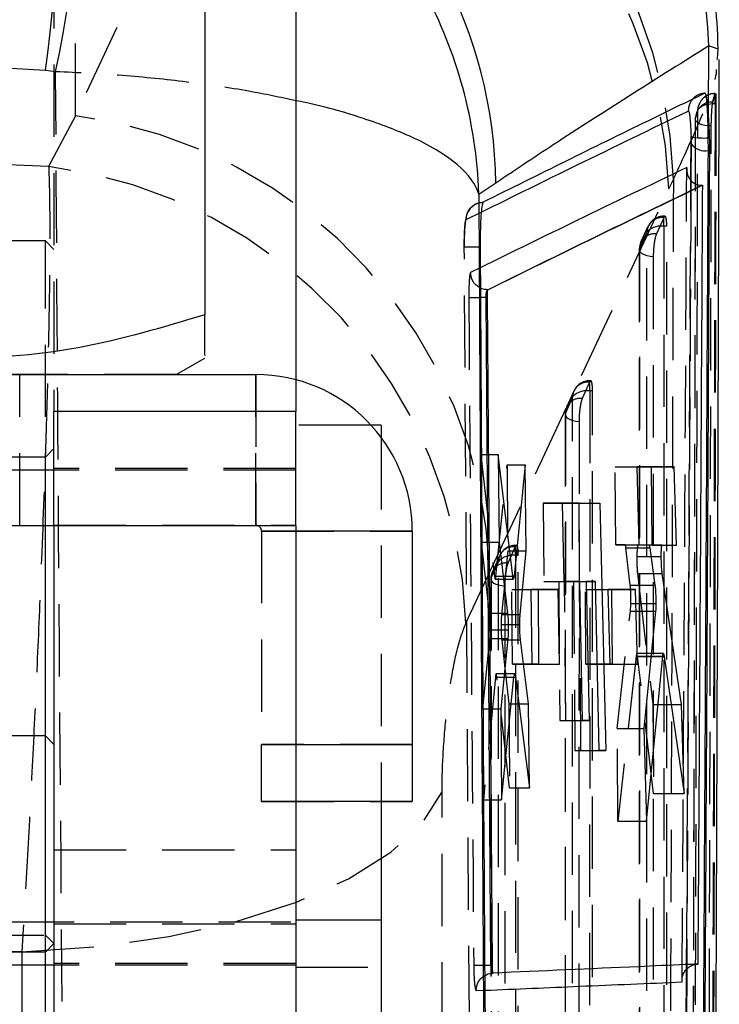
# Model space of a CAD drawing. Extents: x 24 to 351, y 12 to 282.
# Tile 12 of 13: x 339 to 351, y 226 to 243. Entities that reach past the tile are written whole.
import ezdxf

# ---------------------------------------------------------------- set-up
doc = ezdxf.new("R2010")
doc.units = 0
doc.linetypes.add('HIDDEN', pattern=[1.905, 1.27, -0.635])
doc.layers.get('0').update_dxf_attribs({"linetype": 'CONTINUOUS'})

msp = doc.modelspace()

# ---------------------------------------------------------------- linework, layer by layer
at = {"color": 7, "linetype": 'HIDDEN'}
for p, q in [((339.765572, 241.289336), (339.765572, 248.26991)), ((342.914403, 248.017708), (339.765572, 241.289336)), ((339.38567, 244.092645), (339.38567, 236.091733)), ((339.415034, 242.064001), (339.23856, 242.081937)), ((350.970146, 241.530264), (351.013583, 241.675967)), ((351.009357, 241.504714), (351.009357, 241.681257)), ((351.009357, 241.675967), (351.013583, 241.675967)), ((350.965748, 241.51016), (350.970146, 241.530264)), ((350.970146, 241.530264), (350.965748, 241.530264)), ((350.965748, 241.530264), (350.965748, 241.51016)), ((351.025012, 241.504714), (351.009357, 241.504714)), ((339.765572, 241.289336), (339.291974, 240.395215)), ((350.19598, 240.002604), (350.275584, 240.168687)), ((347.047265, 233.27311), (350.19598, 240.002604)), ((346.632703, 239.464371), (346.898834, 239.595313)), ((350.106236, 239.498599), (349.977766, 239.21394)), ((350.110012, 239.506299), (350.106236, 239.498599)), ((350.127973, 239.524085), (350.110012, 239.524085)), ((350.110012, 239.347553), (350.110012, 239.523977)), ((350.11801, 239.518209), (350.110012, 239.506299)), ((349.827821, 239.345567), (349.699178, 239.060935)), ((350.160339, 239.347553), (350.110012, 239.347553)), ((350.160553, 222.207607), (350.160339, 239.347553)), ((349.810413, 239.242451), (349.681943, 238.957795)), ((339.23567, 239.091413), (337.93567, 239.091413)), ((339.23567, 234.091859), (339.23567, 239.091413)), ((339.38567, 238.941413), (339.23567, 239.091413)), ((346.688731, 225.433298), (346.600116, 238.985354)), ((349.677077, 238.934925), (349.677189, 221.905365)), ((346.881507, 238.619348), (346.709793, 238.535518)), ((325.535398, 236.742174), (341.535942, 236.742174)), ((338.78567, 234.092016), (338.78567, 236.742016)), ((342.93567, 236.742174), (342.93567, 234.092174)), ((343.63567, 236.65159), (343.63567, 236.091733)), ((348.801032, 236.606438), (348.672578, 236.321779)), ((348.804789, 236.614103), (348.801032, 236.606438)), ((348.822766, 236.631924), (348.804789, 236.631924)), ((348.804789, 236.455392), (348.804789, 236.631818)), ((348.812806, 236.62605), (348.804789, 236.614103)), ((348.50519, 236.350306), (348.376734, 236.065649)), ((348.527654, 236.452626), (348.399186, 236.167967)), ((348.855112, 236.455392), (348.804789, 236.455392)), ((348.85427, 220.436994), (348.855112, 236.455392)), ((342.93567, 234.091859), (342.93567, 236.091733)), ((348.371881, 236.042785), (348.370904, 220.134773)), ((344.959634, 235.853912), (343.63567, 235.853912)), ((345.13567, 235.642174), (345.13567, 229.241874)), ((339.38567, 235.441413), (339.23567, 235.291412)), ((346.902814, 233.79851), (346.891145, 235.334596)), ((346.891145, 235.334596), (347.131604, 233.199008)), ((346.891145, 235.334596), (347.197665, 235.334596)), ((339.23567, 235.291412), (337.93567, 235.291412)), ((347.157303, 233.197382), (347.352084, 235.153599)), ((347.352084, 235.153599), (347.363535, 233.64622)), ((347.352084, 235.153599), (347.669994, 235.153599)), ((343.63567, 235.060163), (325.13567, 235.060163)), ((343.63567, 235.091413), (339.38567, 235.091413)), ((349.264133, 233.747935), (349.253698, 235.121364)), ((349.253698, 235.121364), (349.634961, 235.120557)), ((349.253698, 235.121364), (349.634939, 235.121364)), ((347.986076, 234.479606), (347.9965, 233.106177)), ((348.329286, 234.479306), (347.986076, 234.479606)), ((347.986076, 234.479606), (348.32928, 234.479606)), ((324.13567, 234.092174), (342.93567, 234.092174)), ((339.38567, 234.092489), (343.63567, 234.092489)), ((339.38567, 234.091859), (342.93567, 234.091859)), ((339.38567, 234.091764), (343.63567, 234.091764)), ((342.93567, 234.091859), (342.93567, 234.092174)), ((343.03567, 233.99186), (343.03567, 233.992174)), ((343.03567, 233.992174), (345.68567, 233.992174)), ((343.03567, 233.99186), (343.03567, 230.241859)), ((343.63567, 233.99186), (343.03567, 233.99186)), ((347.045021, 232.550679), (346.902814, 233.79851)), ((346.902814, 233.79851), (347.211676, 233.79851)), ((347.363535, 233.64622), (347.314764, 233.144418)), ((347.363535, 233.64622), (347.521704, 233.64622)), ((347.496027, 233.714275), (347.367599, 233.429616)), ((347.499757, 233.721892), (347.496027, 233.714275)), ((347.517755, 233.739764), (347.499757, 233.739764)), ((347.499757, 233.563231), (347.499757, 233.739659)), ((347.5078, 233.733889), (347.499757, 233.721892)), ((349.429755, 233.747618), (349.264133, 233.747935)), ((349.264133, 233.747935), (349.671562, 233.747935)), ((349.429755, 233.747618), (349.844941, 233.747618)), ((349.517912, 233.041868), (349.442852, 233.694771)), ((349.442852, 233.694771), (349.859708, 233.694771)), ((349.896109, 233.746702), (349.653386, 233.747184)), ((349.653386, 233.747184), (349.845161, 233.747184)), ((349.896106, 233.747184), (349.896109, 233.746702)), ((349.896109, 233.746702), (350.333568, 233.746702)), ((347.200156, 233.458165), (347.071725, 233.173508)), ((347.222987, 233.560395), (347.09454, 233.275736)), ((347.550071, 233.563231), (347.499757, 233.563231)), ((347.54787, 218.666382), (347.550071, 233.563231)), ((349.634086, 233.546931), (349.880527, 233.546931)), ((346.627674, 232.374588), (347.047265, 233.27311)), ((349.644691, 233.244376), (349.917392, 230.94569)), ((349.644691, 233.244376), (349.923135, 233.244376)), ((347.066881, 233.150656), (347.064487, 218.364191)), ((347.131604, 233.199008), (347.284072, 233.199008)), ((347.144959, 233.144418), (347.290664, 233.144418)), ((347.157303, 233.197382), (347.477549, 233.19738)), ((347.9965, 233.106177), (348.259435, 233.105946)), ((347.9965, 233.106177), (348.354673, 233.106177)), ((348.259435, 233.105946), (348.277986, 230.661858)), ((348.259435, 233.105946), (348.629948, 233.105946)), ((348.364609, 233.105855), (348.521964, 233.105717)), ((348.38316, 230.661767), (348.364609, 233.105855)), ((348.364609, 233.105855), (348.629949, 233.105855)), ((348.521964, 233.105717), (348.544503, 230.136082)), ((348.521964, 233.105717), (348.905027, 233.105717)), ((348.651017, 230.135987), (348.628474, 233.105948)), ((347.304017, 233.033842), (347.254379, 232.523121)), ((347.437725, 232.965347), (347.771433, 232.964674)), ((347.447701, 231.652213), (347.437725, 232.965347)), ((347.437725, 232.965347), (347.771423, 232.965347)), ((348.729824, 232.964223), (349.125228, 232.963409)), ((348.7398, 231.651101), (348.729824, 232.964223)), ((348.729824, 232.964223), (349.125208, 232.964223)), ((349.517912, 233.041868), (349.951654, 233.041868)), ((349.527771, 232.718786), (349.968658, 232.718786)), ((347.045021, 232.550679), (347.362363, 232.550679)), ((349.288625, 230.523992), (349.520408, 232.584885)), ((349.520408, 232.584885), (349.963658, 232.584885)), ((347.254379, 232.523121), (347.364802, 232.523121)), ((347.055307, 232.257037), (347.373986, 232.257037)), ((347.247387, 232.348582), (347.373335, 232.348582)), ((346.925095, 230.865253), (347.04836, 232.103111)), ((347.04836, 232.103111), (347.367124, 232.103111)), ((347.257654, 232.079538), (347.31348, 231.582604)), ((347.257654, 232.079538), (347.377465, 232.079538)), ((349.622941, 231.792899), (349.301011, 228.893338)), ((349.622941, 231.792899), (349.885258, 231.792899)), ((349.889754, 231.83832), (349.634482, 231.83832)), ((349.9293, 229.378449), (349.647456, 231.786993)), ((349.647456, 231.786993), (350.114568, 231.786991)), ((347.907269, 231.651379), (347.447701, 231.652213)), ((347.447701, 231.652213), (347.790291, 231.652213)), ((347.907265, 231.652012), (347.907269, 231.651379)), ((347.907269, 231.651379), (348.27608, 231.651379)), ((349.199363, 231.650239), (348.7398, 231.651101)), ((348.7398, 231.651101), (349.156705, 231.651101)), ((349.199357, 231.651025), (349.199363, 231.650239)), ((349.199363, 231.650239), (349.643103, 231.650239)), ((347.147481, 231.425924), (346.937225, 229.268478)), ((347.147481, 231.425924), (347.297333, 231.425924)), ((347.302947, 231.480399), (347.159957, 231.480399)), ((347.173159, 231.426999), (347.166322, 231.468555)), ((347.395196, 229.478635), (347.173159, 231.427001)), ((347.173159, 231.427001), (347.501137, 231.426999)), ((347.324963, 231.480399), (347.38398, 230.955063)), ((346.937225, 229.268478), (346.925095, 230.865253)), ((346.925095, 230.865253), (347.239549, 230.865253)), ((347.38398, 230.955063), (347.395196, 229.478635)), ((347.38398, 230.955063), (347.560972, 230.955063)), ((349.917392, 230.94569), (349.9293, 229.378449)), ((349.917392, 230.94569), (350.23822, 230.94569)), ((348.277986, 230.661858), (348.38316, 230.661767)), ((348.277986, 230.661858), (348.681081, 230.661858)), ((348.38316, 230.661767), (348.793068, 230.661767)), ((349.301011, 228.893338), (349.288625, 230.523992)), ((349.288625, 230.523992), (349.759646, 230.523992)), ((345.68567, 230.242174), (343.03567, 230.242174)), ((343.03567, 229.241874), (343.03567, 230.241859)), ((343.03567, 230.241859), (343.63567, 230.241859)), ((348.544503, 230.136082), (348.651017, 230.135987)), ((348.544503, 230.136082), (348.972777, 230.136082)), ((348.651017, 230.135987), (349.086547, 230.135987)), ((347.395196, 229.478635), (347.748162, 229.478635)), ((346.211516, 217.5255), (346.2092, 229.410999)), ((346.937225, 229.268478), (347.25537, 229.268478)), ((349.9293, 229.378449), (350.468567, 229.378449)), ((343.03567, 229.242157), (345.68567, 229.242157)), ((343.63567, 229.241874), (343.03567, 229.241874)), ((349.301011, 228.893338), (349.805348, 228.893338)), ((339.38567, 228.390055), (343.63567, 228.390055)), ((325.13567, 227.122663), (343.63567, 227.122663)), ((339.38567, 227.091413), (343.63567, 227.091413)), ((337.93567, 226.891413), (339.23567, 226.891413)), ((339.23567, 226.891413), (339.38567, 226.741412)), ((339.38567, 226.742803), (339.23567, 226.592803)), ((339.23567, 226.592803), (337.93567, 226.592803)), ((343.63567, 226.361553), (325.13567, 226.361553)), ((343.63567, 226.392803), (339.38567, 226.392803)), ((343.63567, 226.328912), (345.13567, 226.328912)), ((346.808478, 225.916023), (346.961005, 225.922464))]:
    msp.add_line(p, q, dxfattribs=at)
at = {"color": 7, "linetype": 'CONTINUOUS'}
for p, q in [((343.63567, 244.092645), (343.63567, 236.65159)), ((342.035671, 243.694073), (342.035671, 237.789804)), ((350.893193, 241.330614), (350.898889, 242.516425)), ((351.061552, 242.461585), (350.898889, 242.516425)), ((351.048571, 242.278038), (351.049668, 242.293557)), ((350.586724, 240.924405), (350.588002, 240.795666)), ((350.891397, 240.677385), (350.890108, 240.902761)), ((350.891397, 240.677385), (350.915507, 240.677385)), ((347.153945, 240.107088), (346.855603, 239.904374)), ((350.77663, 240.06702), (350.785943, 240.066979)), ((347.00631, 238.096682), (346.98357, 238.096682)), ((347.069237, 226.360185), (346.983577, 238.096682)), ((347.094622, 226.360185), (347.006311, 238.096682)), ((347.013324, 238.233397), (347.013372, 238.233376)), ((347.015504, 238.233378), (347.013372, 238.233378)), ((341.53567, 236.742016), (342.035671, 237.030691)), ((324.13567, 236.74186), (342.93567, 236.74186)), ((341.535942, 236.742174), (342.93567, 236.742174)), ((342.93567, 236.74186), (342.93567, 236.742174)), ((343.63567, 236.091733), (339.38567, 236.091733)), ((339.38567, 234.091701), (339.38567, 236.091733)), ((343.63567, 234.091701), (343.63567, 236.091733)), ((345.13567, 235.853912), (344.959634, 235.853912)), ((345.13567, 235.853912), (345.13567, 235.642174)), ((347.450764, 233.199008), (347.197665, 235.334596)), ((347.197665, 235.334596), (347.211676, 233.79851)), ((347.669994, 235.153599), (347.477549, 233.19738)), ((347.690057, 233.64622), (347.669994, 235.153599)), ((350.292244, 235.120027), (349.634939, 235.121364)), ((349.634939, 235.121364), (349.671562, 233.747935)), ((349.634961, 235.120557), (349.885675, 235.120027)), ((349.885675, 235.120027), (349.896106, 233.747184)), ((349.885675, 235.120027), (350.292244, 235.120027)), ((350.333568, 233.746702), (350.292244, 235.120027)), ((348.32928, 234.479606), (348.985226, 234.479053)), ((348.354673, 233.106177), (348.32928, 234.479606)), ((348.618053, 234.479053), (348.329286, 234.479306)), ((348.628474, 233.105948), (348.618053, 234.479053)), ((348.618053, 234.479053), (348.985226, 234.479053)), ((348.985226, 234.479053), (349.086547, 230.135987)), ((327.68567, 234.091859), (339.38567, 234.091859)), ((339.23567, 230.392803), (339.23567, 234.091859)), ((339.38567, 234.091701), (343.63567, 234.091701)), ((339.38567, 234.091701), (339.38567, 212.091701)), ((343.63567, 234.091701), (343.63567, 212.091701)), ((345.68567, 233.99186), (345.68567, 233.992174)), ((345.68567, 233.99186), (345.68567, 230.241859)), ((347.211676, 233.79851), (347.362363, 232.550679)), ((347.521704, 233.64622), (347.690057, 233.64622)), ((347.581895, 232.523121), (347.690057, 233.64622)), ((349.671562, 233.747935), (349.844941, 233.747618)), ((349.845161, 233.747184), (350.079178, 233.747184)), ((349.859708, 233.694771), (349.951654, 233.041868)), ((350.079178, 233.747184), (350.333568, 233.746702)), ((349.880527, 233.546931), (350.063155, 233.546931)), ((350.419505, 230.94569), (350.080657, 233.244376)), ((347.290664, 233.144418), (347.464836, 233.144418)), ((347.314764, 233.144418), (347.304017, 233.033842)), ((347.477549, 233.197382), (347.471231, 233.156076)), ((348.629948, 233.105946), (348.354673, 233.106177)), ((348.681081, 230.661858), (348.629948, 233.105946)), ((348.629949, 233.105855), (348.740122, 233.105855)), ((348.740122, 233.105855), (348.793068, 230.661767)), ((348.905027, 233.105717), (348.740122, 233.105855)), ((348.972777, 230.136082), (348.905027, 233.105717)), ((348.25229, 232.964419), (347.771423, 232.965347)), ((347.771423, 232.965347), (347.790291, 231.652213)), ((347.771433, 232.964674), (347.897294, 232.964419)), ((347.897294, 232.964419), (347.907265, 231.652012)), ((347.897294, 232.964419), (348.25229, 232.964419)), ((348.27608, 231.651379), (348.25229, 232.964419)), ((349.607908, 232.963277), (349.125208, 232.964223)), ((349.125208, 232.964223), (349.156705, 231.651101)), ((349.125228, 232.963409), (349.189388, 232.963277)), ((349.189388, 232.963277), (349.199357, 231.651025)), ((349.189388, 232.963277), (349.607908, 232.963277)), ((349.643103, 231.650239), (349.607908, 232.963277)), ((349.963658, 232.584888), (349.759646, 230.523992)), ((347.364802, 232.523121), (347.581895, 232.523121)), ((347.373335, 232.348582), (347.575376, 232.348582)), ((347.367124, 232.103111), (347.239549, 230.865253)), ((347.377465, 232.079538), (347.587439, 232.079538)), ((347.727122, 230.955063), (347.587439, 232.079538)), ((349.805348, 228.893338), (350.088502, 231.792899)), ((350.099857, 231.83832), (349.889754, 231.83832)), ((350.114568, 231.786993), (350.468567, 229.378449)), ((347.31348, 231.582604), (347.324963, 231.480399)), ((347.790291, 231.652213), (348.27608, 231.651379)), ((349.156705, 231.651101), (349.643103, 231.650239)), ((347.25537, 229.268478), (347.473964, 231.425924)), ((347.486992, 231.480399), (347.302947, 231.480399)), ((347.501137, 231.427001), (347.748162, 229.478635)), ((347.239549, 230.865253), (347.25537, 229.268478)), ((347.560972, 230.955063), (347.727122, 230.955063)), ((347.748162, 229.478635), (347.727122, 230.955063)), ((350.23822, 230.94569), (350.419505, 230.94569)), ((350.468567, 229.378449), (350.419505, 230.94569)), ((348.793068, 230.661767), (348.681081, 230.661858)), ((349.759646, 230.523992), (349.805348, 228.893338)), ((339.23567, 230.392803), (338.53567, 230.392803)), ((339.38567, 230.242804), (339.23567, 230.392803)), ((339.23567, 214.527617), (339.23567, 230.392803)), ((345.68567, 230.241859), (345.68567, 229.241874)), ((349.086547, 230.135987), (348.972777, 230.136082)), ((345.68567, 229.241874), (343.63567, 229.241874)), ((345.13567, 229.241874), (345.13567, 227.155304)), ((345.13567, 227.155304), (343.63567, 227.155304)), ((345.13567, 227.155304), (345.13567, 217.630303)), ((347.094622, 226.360185), (347.06926, 226.360185)), ((347.107874, 226.223217), (347.106097, 226.224683)), ((350.430521, 226.06842), (350.430692, 226.097351))]:
    msp.add_line(p, q, dxfattribs=at)
at = {"color": 8, "linetype": 'CONTINUOUS'}
for p, q in [((351.049668, 242.293557), (351.061552, 242.461585)), ((350.582939, 240.15791), (350.586724, 240.924405)), ((350.588002, 240.795666), (350.584703, 240.154997)), ((342.93567, 236.091733), (342.93567, 236.74186)), ((345.68567, 233.99186), (343.63567, 233.99186)), ((349.923135, 233.244376), (350.080657, 233.244376)), ((347.284072, 233.199008), (347.450764, 233.199008)), ((349.885258, 231.792899), (350.088502, 231.792899)), ((347.297333, 231.425924), (347.473964, 231.425924)), ((343.63567, 230.241859), (345.68567, 230.241859)), ((350.503896, 225.275708), (350.509365, 226.29169)), ((350.51027, 226.292534), (350.504945, 225.341406))]:
    msp.add_line(p, q, dxfattribs=at)
at = {"color": 7, "linetype": 'HIDDEN', "flags": 128}
for points in [[(350.705326, 241.384508), (350.713949, 241.408404), (350.733137, 241.431171), (350.762204, 241.451994), (350.800111, 241.470128), (350.8455, 241.484927), (350.89675, 241.495859), (350.952028, 241.502535), (351.009357, 241.504714)], [(350.705326, 241.384508), (350.711965, 241.442137), (350.716607, 241.460607)], [(350.675507, 241.324814), (350.668684, 241.299337), (350.661983, 241.242105)], [(350.942853, 241.105247), (350.884271, 241.109645), (350.828795, 241.11874), (350.778545, 241.132181), (350.735436, 241.149459), (350.701111, 241.169913), (350.676882, 241.192762), (350.66367, 241.217137), (350.661983, 241.242105)], [(346.79506, 239.736043), (346.795021, 239.736023), (346.795017, 239.736021), (346.795016, 239.736019), (346.795016, 239.736019), (346.795016, 239.736019), (346.79501, 239.736017), (346.702314, 239.66175), (346.666249, 239.609417), (346.643834, 239.559729), (346.630876, 239.516074), (346.619616, 239.455151), (346.604796, 239.27914), (346.599572, 239.097737), (346.599649, 238.985913)], [(350.110012, 239.347553), (350.110098, 230.745915), (350.110194, 222.207607)], [(349.810603, 222.102521), (349.810597, 222.65513), (349.810569, 224.865566), (349.810471, 233.707311), (349.810413, 239.242451)], [(349.922306, 238.809401), (349.865741, 238.816572), (349.813535, 238.828197), (349.767654, 238.843842), (349.729826, 238.862915), (349.701474, 238.884699), (349.683665, 238.908375), (349.677074, 238.933049), (349.681943, 238.957795)], [(349.681943, 238.957795), (349.681944, 238.405185), (349.681956, 236.19475), (349.682002, 227.353005), (349.682036, 221.928251)], [(349.922306, 238.809401), (349.922308, 238.256792), (349.922309, 236.046355), (349.92233, 227.204604), (349.922347, 221.779847)], [(341.53567, 236.742016), (341.482887, 236.742031), (341.249698, 236.74205), (340.835699, 236.742068), (340.250593, 236.742085), (339.508096, 236.7421), (338.62561, 236.742113), (337.62382, 236.742124), (336.526207, 236.742133), (335.358498, 236.742139), (334.148064, 236.742141), (332.923276, 236.742141), (331.712842, 236.742139), (330.545133, 236.742133), (329.447521, 236.742124), (328.445731, 236.742113), (327.563244, 236.7421), (326.820747, 236.742085), (326.235641, 236.742068), (325.821642, 236.74205), (325.588453, 236.742031), (325.53567, 236.742016)], [(348.504315, 220.331928), (348.504345, 220.884537), (348.504463, 223.094972), (348.504945, 231.936712), (348.50519, 236.350306)], [(348.804789, 236.455392), (348.80434, 228.414515), (348.803905, 220.436994)], [(348.376734, 236.065649), (348.371865, 236.040903), (348.37846, 236.016227), (348.396268, 235.992551), (348.424622, 235.970765), (348.462451, 235.951692), (348.508333, 235.936046), (348.56054, 235.924417), (348.617106, 235.917244)], [(348.376734, 236.065649), (348.376699, 235.513039), (348.376558, 233.302605), (348.376004, 224.460865), (348.375739, 220.157659)], [(348.617106, 235.917244), (348.617067, 235.364635), (348.616917, 233.154196), (348.616324, 224.312448), (348.61604, 220.009239)], [(347.197908, 218.561344), (347.197991, 219.113952), (347.198321, 221.324386), (347.199656, 230.166121), (347.200156, 233.458165)], [(347.499757, 233.563231), (347.498616, 226.083108), (347.497496, 218.666382)], [(347.071725, 233.173508), (347.066859, 233.148763), (347.073455, 233.124087), (347.091266, 233.100411), (347.119621, 233.078623), (347.157452, 233.059544), (347.203336, 233.043896), (347.255544, 233.032264), (347.31211, 233.025087)], [(347.071725, 233.173508), (347.071633, 232.620901), (347.071271, 230.410466), (347.06983, 221.568733), (347.069315, 218.387076)], [(347.31211, 233.025087), (347.312016, 232.472478), (347.311638, 230.262041), (347.310137, 221.420293), (347.309599, 218.238632)], [(338.819728, 226.599806), (340.138954, 226.687918), (341.406266, 226.866235), (342.587383, 227.129933), (343.650355, 227.471879), (344.566427, 227.882823), (345.31082, 228.351651), (345.863396, 228.865678), (346.20921, 229.410999)], [(338.819728, 226.599806), (338.8213, 220.609652), (338.822858, 214.715385)]]:
    msp.add_lwpolyline(points, dxfattribs=at)
at = {"color": 7, "linetype": 'CONTINUOUS', "flags": 128}
for points in [[(346.98357, 238.096682), (346.927064, 238.096334), (346.883622, 238.096094)], [(333.53567, 236.741889), (334.756864, 236.741891), (335.949435, 236.741897), (337.085429, 236.741902), (338.138219, 236.741914), (339.08313, 236.741925), (339.898013, 236.74194), (340.563768, 236.741956), (341.064791, 236.741973), (341.389336, 236.741992), (341.529799, 236.74201), (341.53567, 236.742016)]]:
    msp.add_lwpolyline(points, dxfattribs=at)
at = {"color": 8, "linetype": 'CONTINUOUS'}
for centre, radius, start, end in [((342.759559, 242.230098), 8.144364, 2.0147294, 73.0372984), ((339.007387, 240.010193), 8.147134, 0.6814416, 55.3830499)]:
    msp.add_arc(centre, radius, start, end, dxfattribs=at)
at = {"color": 7, "linetype": 'HIDDEN'}
for centre, radius, start, end in [((341.90837, 239.948288), 8.370116, 1.5088683, 82.5475094), ((341.830576, 239.717928), 8.370247, 1.9490367, 82.5601253), ((318.771176, 244.961332), 20.668931, 351.9920612, 8.0079388), ((319.577749, 246.262569), 20.276732, 348.0496872, 4.2791593), ((350.841843, 241.382946), 0.302938, 92.0665771, 182.074833), ((351.009356, 241.376833), 0.3045, 90, 164.030893), ((351.004409, 241.376038), 0.299971, 89.055029, 163.624911), ((350.958184, 241.233212), 0.297148, 88.5412136, 162.0450082), ((338.682271, 232.989952), 8.369786, 1.9387358, 82.5633465), ((338.259565, 232.086024), 8.373083, 1.9749924, 82.9173546), ((350.076391, 239.234171), 0.266107, 83.5603289, 178.2168578), ((350.110012, 239.219585), 0.3045, 90, 155.709448), ((350.062126, 239.00449), 0.346388, 82.0538103, 136.6087065), ((349.947918, 238.949515), 0.266104, 83.5597437, 178.2170307), ((349.98154, 238.934926), 0.3045, 155.7096284, 180.0002192), ((346.757648, 252.450992), 14.355451, 269.6900773, 270.5027952), ((348.771175, 236.342004), 0.266114, 83.557943, 178.2123744), ((348.80479, 236.327424), 0.3045, 90, 155.711775), ((348.756884, 236.112351), 0.34637, 82.0501366, 136.6073052), ((348.642716, 236.057348), 0.266112, 83.5569812, 178.2125668), ((348.676333, 236.042765), 0.3045, 155.712079, 179.9963036), ((342.93567, 233.992174), 0.1, 0, 90), ((342.93567, 233.991859), 0.1, 0, 90), ((347.466148, 233.449836), 0.266122, 83.5534571, 178.2063782), ((347.499757, 233.435263), 0.3045, 90, 155.715902), ((347.337718, 233.165176), 0.266124, 83.5530279, 178.205681), ((347.451819, 233.220234), 0.346332, 82.0437495, 136.6064915), ((347.371325, 233.150605), 0.3045, 155.7164737, 179.990532)]:
    msp.add_arc(centre, radius, start, end, dxfattribs=at)
at = {"color": 7, "linetype": 'CONTINUOUS'}
for centre, radius, start, end in [((350.801813, 241.802218), 0.90378, 256.2321868, 275.6064793), ((350.837178, 240.986561), 0.313894, 217.455764, 279.9465675), ((342.93567, 233.992174), 2.75, 0, 90), ((342.93567, 233.991859), 2.75, 0, 90)]:
    msp.add_arc(centre, radius, start, end, dxfattribs=at)
at = {"color": 7, "linetype": 'HIDDEN'}
for centre, major_axis, ratio, start_param, end_param in [((333.555464, 180.14865), (71.253, 0), 0.871980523, 1.49095213, 1.651198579), ((333.555464, 200.352871), (71.253, 0), 0.563804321, 1.490200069, 1.649861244), ((349.431842, 233.472418), (-0.002103, 0.2752), 0.07830375, 5.652480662, 6.282468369), ((349.506519, 232.818253), (-0.00214, 0.279997), 0.07830375, 3.72643793, 4.348619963), ((347.269464, 232.299501), (-0.002151, 0.281483), 0.07830375, 0.652112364, 1.394937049), ((333.555464, 200.352871), (71.253, 0), 0.369371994, 1.496847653, 1.643551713)]:
    msp.add_ellipse(centre, major_axis=major_axis, ratio=ratio, start_param=start_param, end_param=end_param, dxfattribs=at)
at = {"color": 7, "linetype": 'CONTINUOUS'}
for points, knots in [([(351.061552, 242.461585), (351.06078, 242.508239), (351.055293, 242.840136), (350.990464, 243.626779), (350.729177, 244.800683), (350.21285, 246.074204), (349.486249, 247.240453), (348.578133, 248.273014), (347.505292, 249.129571), (346.352653, 249.79475), (345.526329, 250.056517), (345.13567, 250.180273)], [0, 0, 0, 0, 0.013429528, 0.095535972, 0.226685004, 0.357834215, 0.488978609, 0.620123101, 0.7512648, 0.882406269, 1, 1, 1, 1]), ([(350.898889, 242.516425), (350.012796, 241.961652), (348.755825, 241.174676), (347.518907, 240.35032), (347.153945, 240.107088)], [0, 0, 0, 0, 0.704942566, 1, 1, 1, 1]), ([(351.020605, 223.623946), (351.023051, 224.240803), (351.047733, 230.46694), (351.066787, 236.680166), (351.083954, 242.277814)], [0, 0, 0, 0, 0.099075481, 1, 1, 1, 1]), ([(350.830919, 241.685687), (350.815101, 241.678031), (350.73601, 241.639755), (350.404026, 241.478962), (349.108379, 240.850198), (347.896267, 240.248717), (346.932646, 239.770543)], [0, 0, 0, 0, 0.012041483, 0.060207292, 0.252870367, 1, 1, 1, 1]), ([(350.858082, 241.623882), (350.851196, 241.650467), (350.841821, 241.686658), (350.833206, 241.685891), (350.830919, 241.685687)], [0, 0, 0, 0, 0.73454774, 1, 1, 1, 1]), ([(350.893193, 241.330614), (350.892348, 241.341232), (350.88608, 241.419977), (350.874377, 241.533291), (350.862843, 241.597413), (350.858082, 241.623882)], [0, 0, 0, 0, 0.083842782, 0.6218122, 1, 1, 1, 1]), ([(350.890108, 240.902761), (350.888664, 240.982999), (350.885777, 241.143406), (350.877167, 241.366268), (350.867533, 241.531863), (350.860866, 241.596777), (350.858082, 241.623882)], [0, 0, 0, 0, 0.268998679, 0.537761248, 0.806985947, 1, 1, 1, 1]), ([(350.539104, 241.371978), (350.543135, 241.368636), (350.550916, 241.362184), (350.563146, 241.291723), (350.57377, 241.18992), (350.582389, 241.061843), (350.585279, 240.970218), (350.586724, 240.924405)], [0, 0, 0, 0, 0.212402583, 0.410041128, 0.607015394, 0.803505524, 1, 1, 1, 1]), ([(350.915507, 240.677385), (350.91522, 240.752831), (350.914646, 240.903719), (350.906425, 241.136893), (350.897351, 241.269741), (350.893193, 241.330614)], [0, 0, 0, 0, 0.351407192, 0.702799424, 1, 1, 1, 1]), ([(350.808176, 225.223674), (350.822914, 227.799301), (350.852389, 232.950554), (350.878394, 238.101775), (350.891397, 240.677385)], [0, 0, 0, 0, 0.500000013, 1, 1, 1, 1]), ([(350.833981, 225.223674), (350.848422, 227.799301), (350.877305, 232.950555), (350.902773, 238.101775), (350.915507, 240.677385)], [0, 0, 0, 0, 0.500000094, 1, 1, 1, 1]), ([(350.512112, 240.380399), (350.512053, 240.379711), (350.508328, 240.33631), (350.516789, 240.253683), (350.570022, 240.155585), (350.646231, 240.097344), (350.71351, 240.071397), (350.757301, 240.06836), (350.77663, 240.06702)], [0, 0, 0, 0, 0.005319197, 0.335580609, 0.640505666, 0.809007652, 0.915693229, 1, 1, 1, 1]), ([(347.013372, 238.233378), (347.635744, 238.539576), (348.881687, 239.152559), (350.142508, 239.762154), (350.776566, 240.066989), (350.77663, 240.06702)], [0, 0, 0, 0, 0.499493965, 0.999949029, 1, 1, 1, 1]), ([(347.015504, 238.233378), (347.643563, 238.541744), (348.892161, 239.154783), (350.157222, 239.764137), (350.785943, 240.066979)], [0, 0, 0, 0, 0.503011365, 1, 1, 1, 1]), ([(350.785943, 240.066979), (350.785914, 240.061578), (350.781818, 239.319329), (350.761765, 235.629595), (350.735193, 231.073391), (350.711411, 227.254005), (350.705982, 226.382079)], [0, 0, 0, 0, 0.001184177, 0.162718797, 0.808857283, 1, 1, 1, 1]), ([(346.855603, 239.904374), (346.869232, 237.284748), (346.896356, 232.071451), (346.930041, 226.858233), (346.9468, 224.2646)], [0, 0, 0, 0, 0.502489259, 1, 1, 1, 1]), ([(346.932624, 239.770541), (346.925962, 239.758288), (346.912645, 239.733798), (346.895922, 239.588145), (346.884152, 239.380916), (346.879247, 239.167915), (346.879412, 239.034432), (346.879468, 238.989055)], [0, 0, 0, 0, 0.222082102, 0.443884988, 0.665138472, 0.886165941, 1, 1, 1, 1]), ([(346.879471, 238.988565), (346.880589, 238.785569), (346.886177, 237.770591), (346.911649, 233.252766), (346.940617, 228.937972), (346.964135, 225.435153)], [0, 0, 0, 0, 0.044932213, 0.224660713, 1, 1, 1, 1]), ([(347.013324, 238.233397), (346.972313, 238.235003), (346.925287, 238.236844), (346.888213, 238.262898), (346.883472, 238.26623)], [0, 0, 0, 0, 0.87210795, 1, 1, 1, 1]), ([(346.98357, 238.096682), (346.98357, 238.096702), (346.983087, 238.112152), (346.984034, 238.143353), (346.988781, 238.184423), (346.996898, 238.215428), (347.005617, 238.230018), (347.011309, 238.233061), (347.013284, 238.23339), (347.013324, 238.233397)], [0, 0, 0, 0, 0.0002825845, 0.2197353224, 0.4400065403, 0.6614157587, 0.8841526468, 0.9976325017, 1, 1, 1, 1]), ([(347.00631, 238.096682), (347.006328, 238.112189), (347.006364, 238.143203), (347.007937, 238.184384), (347.010444, 238.215331), (347.013159, 238.230442), (347.01492, 238.232647), (347.015504, 238.233378)], [0, 0, 0, 0, 0.222746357, 0.445526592, 0.66801672, 0.889893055, 1, 1, 1, 1]), ([(342.035671, 237.789804), (341.29793, 237.570519), (339.806451, 237.127194), (337.59663, 236.965001), (335.484188, 237.203022), (334.189132, 237.592967), (333.53567, 237.789726)], [0, 0, 0, 0, 0.26460483, 0.534947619, 0.765343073, 1, 1, 1, 1]), ([(342.035671, 237.083418), (342.035671, 237.074369), (342.035671, 237.047471), (342.035671, 237.3726), (342.035671, 237.69319), (342.035671, 237.789804)], [0, 0, 0, 0, 0.261553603, 0.777458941, 1, 1, 1, 1]), ([(349.844941, 233.747618), (349.847583, 233.744874), (349.852503, 233.739764), (349.857428, 233.709008), (349.859708, 233.694771)], [0, 0, 0, 0, 0.537137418, 1, 1, 1, 1]), ([(350.063155, 233.546931), (350.06326, 233.57589), (350.06347, 233.633803), (350.067176, 233.699589), (350.072565, 233.740137), (350.077102, 233.744973), (350.079178, 233.747184)], [0, 0, 0, 0, 0.259866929, 0.519707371, 0.780302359, 1, 1, 1, 1]), ([(350.080657, 233.244376), (350.078106, 233.264941), (350.073003, 233.306074), (350.06721, 233.393097), (350.063916, 233.476735), (350.063371, 233.527055), (350.063155, 233.546931)], [0, 0, 0, 0, 0.274358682, 0.548771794, 0.8217624, 1, 1, 1, 1]), ([(347.464836, 233.146243), (347.464504, 233.145659), (347.461707, 233.14073), (347.456632, 233.158376), (347.452529, 233.186786), (347.450764, 233.199008)], [0, 0, 0, 0, 0.071190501, 0.600444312, 1, 1, 1, 1]), ([(349.951654, 233.041868), (349.954193, 233.020541), (349.959273, 232.977882), (349.964934, 232.889127), (349.968284, 232.798952), (349.968542, 232.743716), (349.968658, 232.718786)], [0, 0, 0, 0, 0.262217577, 0.524490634, 0.785391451, 1, 1, 1, 1]), ([(349.968658, 232.718786), (349.968336, 232.690182), (349.96774, 232.637231), (349.964944, 232.601373), (349.963658, 232.584885)], [0, 0, 0, 0, 0.540191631, 1, 1, 1, 1]), ([(347.362363, 232.550679), (347.364508, 232.529304), (347.368799, 232.48655), (347.372861, 232.39777), (347.374365, 232.318268), (347.374081, 232.27231), (347.373986, 232.257037)], [0, 0, 0, 0, 0.286448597, 0.572960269, 0.858078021, 1, 1, 1, 1]), ([(347.575376, 232.348582), (347.575693, 232.379092), (347.576328, 232.440111), (347.579397, 232.495299), (347.581526, 232.519011), (347.581895, 232.523121)], [0, 0, 0, 0, 0.452579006, 0.905122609, 1, 1, 1, 1]), ([(347.373986, 232.257037), (347.373428, 232.226953), (347.372313, 232.166811), (347.368854, 232.124339), (347.367124, 232.103111)], [0, 0, 0, 0, 0.500204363, 1, 1, 1, 1]), ([(347.58744, 232.079543), (347.585249, 232.101564), (347.580867, 232.145611), (347.576703, 232.236038), (347.575397, 232.306127), (347.575378, 232.342976), (347.575376, 232.348582)], [0, 0, 0, 0, 0.315070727, 0.63019642, 0.943742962, 1, 1, 1, 1]), ([(350.088502, 231.792899), (350.090341, 231.808233), (350.093513, 231.834687), (350.097979, 231.835056), (350.099857, 231.835211)], [0, 0, 0, 0, 0.579650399, 1, 1, 1, 1]), ([(350.101904, 231.837133), (350.104634, 231.831526), (350.108893, 231.822779), (350.113069, 231.796443), (350.114568, 231.786991)], [0, 0, 0, 0, 0.641066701, 1, 1, 1, 1]), ([(347.473964, 231.425924), (347.475992, 231.442025), (347.480047, 231.474223), (347.487749, 231.484939), (347.495073, 231.468709), (347.499303, 231.439616), (347.501137, 231.426999)], [0, 0, 0, 0, 0.265086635, 0.530125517, 0.796229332, 1, 1, 1, 1]), ([(347.069237, 226.360185), (347.029971, 226.359803), (346.990438, 226.359418), (346.958418, 226.358866), (346.958202, 226.358863)], [0, 0, 0, 0, 0.993245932, 1, 1, 1, 1]), ([(347.106097, 226.224683), (347.105256, 226.225173), (347.100071, 226.228195), (347.090709, 226.24107), (347.079941, 226.271913), (347.072, 226.313135), (347.070186, 226.344531), (347.069281, 226.360185)], [0, 0, 0, 0, 0.046633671, 0.287493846, 0.52668699, 0.764001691, 1, 1, 1, 1]), ([(347.106097, 226.224683), (347.105333, 226.226446), (347.103223, 226.231312), (347.099966, 226.251415), (347.096935, 226.286484), (347.095163, 226.324986), (347.094774, 226.350343), (347.094623, 226.360185)], [0, 0, 0, 0, 0.134838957, 0.372354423, 0.610181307, 0.848702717, 1, 1, 1, 1]), ([(350.705982, 226.382079), (350.701438, 226.381884), (350.628243, 226.378743), (350.280261, 226.36379), (349.0964, 226.312464), (347.962237, 226.261562), (347.107874, 226.223217)], [0, 0, 0, 0, 0.003829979, 0.061699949, 0.293180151, 1, 1, 1, 1]), ([(350.430521, 226.06842), (350.430433, 226.069456), (350.429843, 226.076431), (350.42787, 226.118466), (350.438954, 226.19002), (350.484178, 226.273706), (350.548662, 226.334301), (350.62435, 226.372709), (350.67999, 226.379095), (350.705982, 226.382079)], [0, 0, 0, 0, 0.007094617, 0.047797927, 0.287831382, 0.495432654, 0.676737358, 0.848986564, 1, 1, 1, 1]), ([(346.959378, 226.175714), (346.970972, 226.18444), (347.013644, 226.216556), (347.068166, 226.22041), (347.107874, 226.223217)], [0, 0, 0, 0, 0.271700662, 1, 1, 1, 1])]:
    msp.add_open_spline(points, degree=3, knots=knots, dxfattribs=at)
at = {"color": 8, "linetype": 'CONTINUOUS'}
for points, knots in [([(346.855603, 239.904374), (346.855421, 239.910266), (346.835928, 240.542852), (346.648181, 241.773827), (346.008409, 243.386521), (345.130118, 244.706617), (344.343829, 245.586963), (343.790798, 245.994131), (343.63567, 246.108344)], [0, 0, 0, 0, 0.002495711, 0.267970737, 0.520445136, 0.721129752, 0.921775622, 1, 1, 1, 1]), ([(346.855603, 239.904374), (346.855136, 239.90601), (346.805044, 240.081674), (346.557277, 240.422716), (345.840687, 240.868681), (344.894124, 241.230673), (344.161171, 241.45061), (343.693986, 241.543111), (343.63567, 241.554657)], [0, 0, 0, 0, 0.0026259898, 0.2819589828, 0.5476115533, 0.7587702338, 0.9698886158, 1, 1, 1, 1]), ([(346.898834, 239.595313), (347.455606, 239.870214), (348.657603, 240.46369), (349.881906, 241.054718), (350.539104, 241.371978)], [0, 0, 0, 0, 0.463206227, 1, 1, 1, 1]), ([(350.512112, 240.380399), (349.866688, 240.070109), (348.647995, 239.484219), (347.446626, 238.89603), (346.881507, 238.619348)], [0, 0, 0, 0, 0.529604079, 1, 1, 1, 1]), ([(346.961005, 225.922464), (347.516355, 225.945954), (348.685203, 225.995396), (349.829768, 226.043285), (350.430521, 226.06842)], [0, 0, 0, 0, 0.475125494, 1, 1, 1, 1])]:
    msp.add_open_spline(points, degree=3, knots=knots, dxfattribs=at)
at = {"color": 7, "linetype": 'HIDDEN'}
for points, knots in [([(339.561043, 221.912248), (339.533169, 225.273126), (339.477459, 231.990326), (339.435833, 238.707628), (339.415034, 242.064001)], [0, 0, 0, 0, 0.5003391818, 1, 1, 1, 1]), ([(343.63567, 241.554657), (343.366558, 241.612058), (342.771562, 241.738968), (341.74071, 241.886468), (340.597644, 242.005025), (339.809228, 242.044343), (339.415034, 242.064001)], [0, 0, 0, 0, 0.218795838, 0.483748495, 0.741883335, 1, 1, 1, 1]), ([(350.275584, 240.168687), (350.449015, 240.543729), (350.798527, 241.299545), (351.033341, 241.941043), (351.035537, 242.074131), (351.035959, 242.099699)], [0, 0, 0, 0, 0.4431227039, 0.8930175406, 1, 1, 1, 1]), ([(350.965748, 241.530264), (350.97175, 241.549553), (350.987646, 241.600641), (351.001027, 241.647069), (351.009357, 241.675967)], [0, 0, 0, 0, 0.3775702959, 1, 1, 1, 1]), ([(351.016336, 241.677065), (351.017088, 241.67804), (351.01954, 241.681217), (351.022463, 241.649678), (351.024787, 241.589921), (351.024939, 241.532391), (351.025012, 241.504714)], [0, 0, 0, 0, 0.131422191, 0.428352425, 0.724990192, 1, 1, 1, 1]), ([(350.660437, 223.758565), (350.660957, 223.942805), (350.663558, 224.864008), (350.674292, 228.733032), (350.686688, 233.522022), (350.698627, 238.476136), (350.703248, 240.482422), (350.705326, 241.384508)], [0, 0, 0, 0, 0.031358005, 0.156790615, 0.658520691, 0.846460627, 1, 1, 1, 1]), ([(350.705326, 241.384508), (350.697048, 241.356281), (350.683749, 241.310931), (350.667948, 241.260969), (350.661983, 241.242105)], [0, 0, 0, 0, 0.622439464, 1, 1, 1, 1]), ([(350.942853, 241.105247), (350.943138, 241.135842), (350.943725, 241.198819), (350.947634, 241.301809), (350.953382, 241.397397), (350.959792, 241.469735), (350.963973, 241.49811), (350.965748, 241.51016)], [0, 0, 0, 0, 0.201753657, 0.41529034, 0.628827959, 0.842364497, 1, 1, 1, 1]), ([(351.009357, 241.504714), (351.002492, 238.567172), (350.995574, 235.607127), (350.980661, 229.732075), (350.972584, 226.794526), (350.964569, 223.87948)], [0, 0, 0, 0, 0.499999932, 0.503830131, 1, 1, 1, 1]), ([(351.025012, 241.504714), (351.017853, 238.567179), (351.003533, 232.692109), (350.986705, 226.817023), (350.978291, 223.87948)], [0, 0, 0, 0, 0.500000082, 1, 1, 1, 1]), ([(350.661141, 241.233345), (350.658859, 240.096722), (350.647063, 234.221166), (350.632342, 228.345596), (350.620468, 223.606652)], [0, 0, 0, 0, 0.193449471, 1, 1, 1, 1]), ([(350.661983, 241.242105), (350.661607, 241.057867), (350.659728, 240.136679), (350.651688, 236.267675), (350.641027, 231.477001), (350.629136, 226.522328), (350.624089, 224.51548), (350.621824, 223.614539)], [0, 0, 0, 0, 0.031355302, 0.15677628, 0.658460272, 0.846671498, 1, 1, 1, 1]), ([(350.904993, 223.478344), (350.905433, 223.66199), (350.907639, 224.582562), (350.916715, 228.450826), (350.929226, 234.14282), (350.938924, 239.097877), (350.942853, 241.105247)], [0, 0, 0, 0, 0.031255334, 0.15667547, 0.658356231, 1, 1, 1, 1]), ([(339.291974, 240.395215), (339.292603, 240.379823), (339.303339, 240.117175), (339.314863, 239.493803), (339.309161, 238.335387), (339.282021, 236.948684), (339.232911, 235.251971), (339.165324, 233.420163), (339.084844, 231.548491), (339.003552, 229.853768), (338.915105, 228.17622), (338.85152, 227.125278), (338.819728, 226.599806)], [0, 0, 0, 0, 0.00691299, 0.117964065, 0.22901458, 0.338921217, 0.448826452, 0.587594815, 0.690333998, 0.793072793, 0.896536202, 1, 1, 1, 1]), ([(350.430692, 226.097351), (350.444744, 228.426659), (350.473464, 233.187704), (350.499046, 237.948692), (350.512112, 240.380399)], [0, 0, 0, 0, 0.489243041, 1, 1, 1, 1]), ([(350.275584, 240.168687), (350.266966, 237.570446), (350.246444, 231.383798), (350.223096, 225.190901), (350.209554, 221.598869)], [0, 0, 0, 0, 0.419975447, 1, 1, 1, 1]), ([(350.509365, 226.29169), (350.530745, 230.133303), (350.556469, 234.755368), (350.579115, 239.377454), (350.582939, 240.15791)], [0, 0, 0, 0, 0.831146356, 1, 1, 1, 1]), ([(350.584703, 240.154997), (350.572809, 237.792857), (350.54954, 233.172065), (350.523163, 228.551215), (350.51027, 226.292534)], [0, 0, 0, 0, 0.511197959, 1, 1, 1, 1]), ([(346.632723, 239.464391), (346.636969, 239.50452), (346.64546, 239.584778), (346.715521, 239.686174), (346.815209, 239.756271), (346.893887, 239.765833), (346.932624, 239.770541)], [0, 0, 0, 0, 0.251898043, 0.503797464, 0.755696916, 1, 1, 1, 1]), ([(346.600115, 238.985354), (346.600102, 239.021344), (346.600068, 239.111408), (346.603802, 239.247042), (346.611524, 239.368661), (346.62164, 239.446238), (346.629217, 239.458663), (346.632703, 239.46438)], [0, 0, 0, 0, 0.14709965, 0.368111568, 0.589473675, 0.811098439, 1, 1, 1, 1]), ([(350.160339, 239.347553), (350.159747, 239.376973), (350.158565, 239.435805), (350.149153, 239.494556), (350.138483, 239.524373), (350.130374, 239.520939), (350.127973, 239.519922)], [0, 0, 0, 0, 0.291529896, 0.582979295, 0.876526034, 1, 1, 1, 1]), ([(349.977766, 239.21394), (349.972903, 239.201222), (349.961927, 239.172513), (349.94603, 239.098542), (349.932558, 239.003048), (349.923882, 238.901163), (349.922816, 238.839125), (349.922306, 238.809401)], [0, 0, 0, 0, 0.168678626, 0.380758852, 0.592839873, 0.804920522, 1, 1, 1, 1]), ([(346.600113, 238.985848), (346.599754, 238.985917), (346.599035, 238.986057), (346.614272, 238.986353), (346.64082, 238.986702), (346.678724, 238.987089), (346.726072, 238.987505), (346.780949, 238.987924), (346.83326, 238.988282), (346.866739, 238.988487), (346.879471, 238.988565)], [0, 0, 0, 0, 0.131343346, 0.262680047, 0.394017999, 0.525365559, 0.656709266, 0.788052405, 0.919393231, 1, 1, 1, 1]), ([(346.709793, 238.535518), (346.707816, 238.533116), (346.702061, 238.526127), (346.693275, 238.476791), (346.685249, 238.377478), (346.680179, 238.245326), (346.680058, 238.145721), (346.679997, 238.095751)], [0, 0, 0, 0, 0.115662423, 0.336600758, 0.557294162, 0.777906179, 1, 1, 1, 1]), ([(346.883472, 238.26623), (346.854051, 238.282888), (346.790153, 238.319068), (346.724821, 238.417564), (346.714802, 238.4962), (346.709793, 238.535518)], [0, 0, 0, 0, 0.299068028, 0.649533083, 1, 1, 1, 1]), ([(346.679997, 238.095751), (346.681329, 237.892756), (346.687984, 236.877784), (346.714296, 232.963804), (346.743289, 229.252847), (346.765938, 226.35386)], [0, 0, 0, 0, 0.051863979, 0.259319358, 1, 1, 1, 1]), ([(348.855112, 236.455392), (348.854523, 236.484812), (348.853346, 236.543644), (348.843937, 236.602395), (348.833277, 236.632212), (348.825167, 236.628778), (348.822766, 236.627761)], [0, 0, 0, 0, 0.291530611, 0.582980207, 0.876525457, 1, 1, 1, 1]), ([(348.672578, 236.321779), (348.66771, 236.309042), (348.65673, 236.280313), (348.640825, 236.206288), (348.627357, 236.110783), (348.618682, 236.008931), (348.617616, 235.946932), (348.617106, 235.917244)], [0, 0, 0, 0, 0.168909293, 0.380980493, 0.593060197, 0.805138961, 1, 1, 1, 1]), ([(347.550071, 233.563231), (347.549485, 233.592652), (347.548315, 233.651483), (347.538914, 233.710234), (347.528262, 233.740052), (347.520155, 233.736617), (347.517755, 233.735601)], [0, 0, 0, 0, 0.2915320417, 0.5829815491, 0.8765258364, 1, 1, 1, 1]), ([(349.653386, 233.747184), (349.650954, 233.74402), (349.646089, 233.737692), (349.639969, 233.689228), (349.635752, 233.623237), (349.634598, 233.570402), (349.634086, 233.546931)], [0, 0, 0, 0, 0.263739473, 0.527507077, 0.790109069, 1, 1, 1, 1]), ([(347.367599, 233.429616), (347.362723, 233.416851), (347.351735, 233.388088), (347.335824, 233.313993), (347.32236, 233.218467), (347.313692, 233.11667), (347.312622, 233.054723), (347.31211, 233.025087)], [0, 0, 0, 0, 0.1692308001, 0.3813176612, 0.5934001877, 0.8054822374, 1, 1, 1, 1]), ([(349.634086, 233.546931), (349.63387, 233.516393), (349.633439, 233.455319), (349.635913, 233.363401), (349.639871, 233.290868), (349.643293, 233.257859), (349.644691, 233.244376)], [0, 0, 0, 0, 0.270673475, 0.541325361, 0.812656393, 1, 1, 1, 1]), ([(347.131604, 233.199008), (347.133838, 233.182839), (347.138305, 233.150502), (347.145831, 233.139851), (347.152427, 233.156273), (347.155845, 233.18509), (347.157303, 233.197382)], [0, 0, 0, 0, 0.266950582, 0.533896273, 0.801177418, 1, 1, 1, 1]), ([(349.527771, 232.718786), (349.528188, 232.74905), (349.529021, 232.809574), (349.527109, 232.903882), (349.523338, 232.985473), (349.519629, 233.024022), (349.517912, 233.041868)], [0, 0, 0, 0, 0.258727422, 0.51743031, 0.776607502, 1, 1, 1, 1]), ([(346.20921, 229.410999), (346.20921, 229.412296), (346.209195, 229.633004), (346.224082, 230.111612), (346.281741, 230.770362), (346.36724, 231.397901), (346.480618, 231.98369), (346.57781, 232.242042), (346.627674, 232.374588)], [0, 0, 0, 0, 0.001202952, 0.20463744, 0.40804863, 0.546677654, 0.767425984, 1, 1, 1, 1]), ([(347.247387, 232.348582), (347.247459, 232.316911), (347.247603, 232.253573), (347.250942, 232.162784), (347.254766, 232.107355), (347.257241, 232.083519), (347.257654, 232.079543)], [0, 0, 0, 0, 0.312163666, 0.624299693, 0.937341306, 1, 1, 1, 1]), ([(349.634482, 231.83609), (349.634065, 231.836793), (349.631196, 231.841622), (349.627105, 231.824813), (349.624026, 231.801212), (349.622941, 231.792899)], [0, 0, 0, 0, 0.099452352, 0.682813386, 1, 1, 1, 1]), ([(347.159957, 231.478622), (347.15964, 231.479192), (347.156881, 231.484147), (347.152351, 231.466568), (347.148946, 231.438148), (347.147481, 231.425924)], [0, 0, 0, 0, 0.068990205, 0.599575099, 1, 1, 1, 1]), ([(346.958202, 226.358863), (346.924986, 226.358331), (346.858326, 226.357265), (346.788091, 226.355438), (346.773322, 226.354386), (346.765938, 226.35386)], [0, 0, 0, 0, 0.331821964, 0.665906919, 1, 1, 1, 1]), ([(346.765943, 226.35386), (346.766846, 226.304134), (346.768653, 226.204676), (346.776576, 226.072922), (346.787343, 225.974027), (346.798612, 225.922918), (346.805728, 225.917944), (346.808478, 225.916023)], [0, 0, 0, 0, 0.215726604, 0.431473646, 0.647457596, 0.863780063, 1, 1, 1, 1]), ([(346.808478, 225.916023), (346.812913, 225.955827), (346.821783, 226.035437), (346.880836, 226.129646), (346.937349, 226.162793), (346.959378, 226.175714)], [0, 0, 0, 0, 0.378952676, 0.757903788, 1, 1, 1, 1])]:
    msp.add_open_spline(points, degree=3, knots=knots, dxfattribs=at)

doc.saveas('drawing.dxf')
